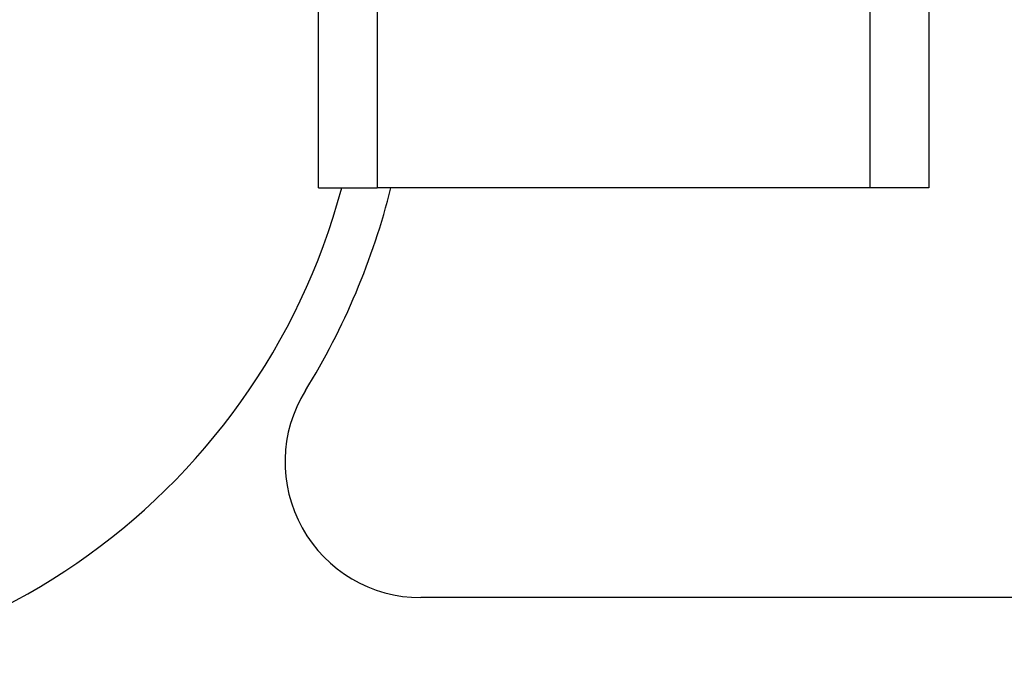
# Model space of a CAD drawing. Header units: inches. Extents: x 5 to 160, y 9 to 87.
# Tile 5 of 203: x 6.575 to 7.482, y 21.761 to 22.37. Entities that reach past the tile are written whole.
import ezdxf

# ---------------------------------------------------------------- set-up
doc = ezdxf.new("R2010")
doc.units = ezdxf.units.IN
doc.header["$MEASUREMENT"] = 0
doc.layers.add('Visible Edges(ANSI)', color=7, linetype='Continuous', lineweight=25)
doc.layers.add('Visible Tangent Edges(ANSI)', color=7, linetype='Continuous', lineweight=25)

msp = doc.modelspace()

# ---------------------------------------------------------------- linework, layer by layer
at = {"layer": 'Visible Edges(ANSI)'}
for p, q in [((6.85025, 22.21466), (6.85025, 61.33449)), ((7.41225, 61.33449), (7.41225, 22.21466)), ((6.85025, 22.21466), (6.9041, 22.21466)), ((7.3584, 22.21466), (6.9041, 22.21466)), ((7.41225, 22.21466), (7.3584, 22.21466)), ((19.02383, 21.83708), (6.94435, 21.83708))]:
    msp.add_line(p, q, dxfattribs=at)
for centre, radius, start, end in [((6.28025, 22.37308), 0.6122, 21.39917, 345.00357), ((6.28025, 22.37308), 0.656, 328.24768, 346.02587), ((6.94435, 21.96208), 0.125, 148.24768, 270)]:
    msp.add_arc(centre, radius, start, end, dxfattribs=at)
at = {"layer": 'Visible Tangent Edges(ANSI)'}
for p, q in [((6.9041, 61.33449), (6.9041, 22.21466)), ((7.3584, 22.21466), (7.3584, 61.33449))]:
    msp.add_line(p, q, dxfattribs=at)

doc.saveas('drawing.dxf')
